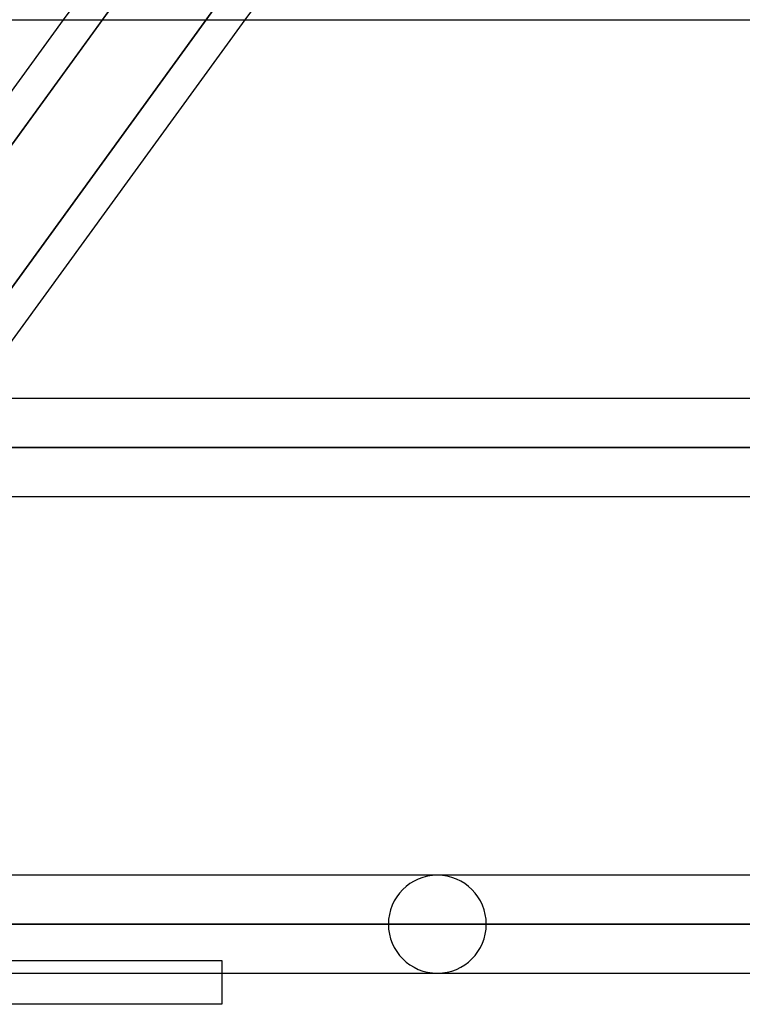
# Model space of a CAD drawing. Header units: millimetres. Extents: x -288 to 288, y -100 to 123.
# Tile 47 of 75: x 77 to 93, y 18 to 41. Entities that reach past the tile are written whole.
import ezdxf

# ---------------------------------------------------------------- set-up
doc = ezdxf.new("R2010")
doc.units = ezdxf.units.MM
doc.layers.add('MAIN-1', color=7, linetype='Continuous')
doc.layers.add('MAIN-2', color=7, linetype='Continuous')

msp = doc.modelspace()

# ---------------------------------------------------------------- linework, layer by layer
at = {"layer": 'MAIN-1'}
for p, q in [((-163.11, 41.175), (163.11, 41.175)), ((71.358, 32.435), (77.706, 41.175)), ((72.254, 32.435), (78.603, 41.175)), ((75.548, 32.435), (81.896, 41.175)), ((171.054, 32.435), (-171.054, 32.435)), ((171.99, 31.305), (-171.99, 31.305)), ((-170.929, 30.175), (170.929, 30.175)), ((170.929, 21.435), (-170.929, 21.435)), ((171.99, 20.305), (-171.99, 20.305)), ((-170.929, 19.175), (170.929, 19.175)), ((81.36, 19.175), (81.36, 18.457)), ((81.36, 18.457), (-81.36, 18.457))]:
    msp.add_line(p, q, dxfattribs=at)
at = {"layer": 'MAIN-2'}
for p, q in [((77.706, 41.175), (79.348, 43.435)), ((81.896, 41.175), (83.538, 43.435)), ((78.832, 41.491), (71.984, 32.064)), ((74.312, 31.968), (81.176, 41.417)), ((81.176, 41.417), (74.312, 31.968)), ((78.603, 41.175), (78.832, 41.491)), ((-171.99, 31.305), (171.99, 31.305)), ((170.293, 31.305), (-170.293, 31.305)), ((-170.293, 31.305), (170.293, 31.305)), ((96.502, 31.305), (72.675, 31.305)), ((72.675, 31.305), (96.502, 31.305)), ((74.384, 31.305), (98.762, 31.305)), ((98.762, 31.305), (74.384, 31.305)), ((-171.99, 20.305), (171.99, 20.305)), ((-170.496, 20.305), (170.496, 20.305)), ((170.496, 20.305), (62.596, 20.305)), ((85.202, 20.305), (64.85, 20.305)), ((64.85, 20.305), (85.202, 20.305)), ((66.379, 20.305), (87.462, 20.305)), ((87.462, 20.305), (66.379, 20.305)), ((61.981, 19.468), (81.36, 19.468)), ((81.36, 19.468), (81.36, 19.175))]:
    msp.add_line(p, q, dxfattribs=at)
for start, end in [(0, 180), (180, 0)]:
    msp.add_arc((86.332, 20.305), 1.13, start, end, dxfattribs=at)

doc.saveas('drawing.dxf')
